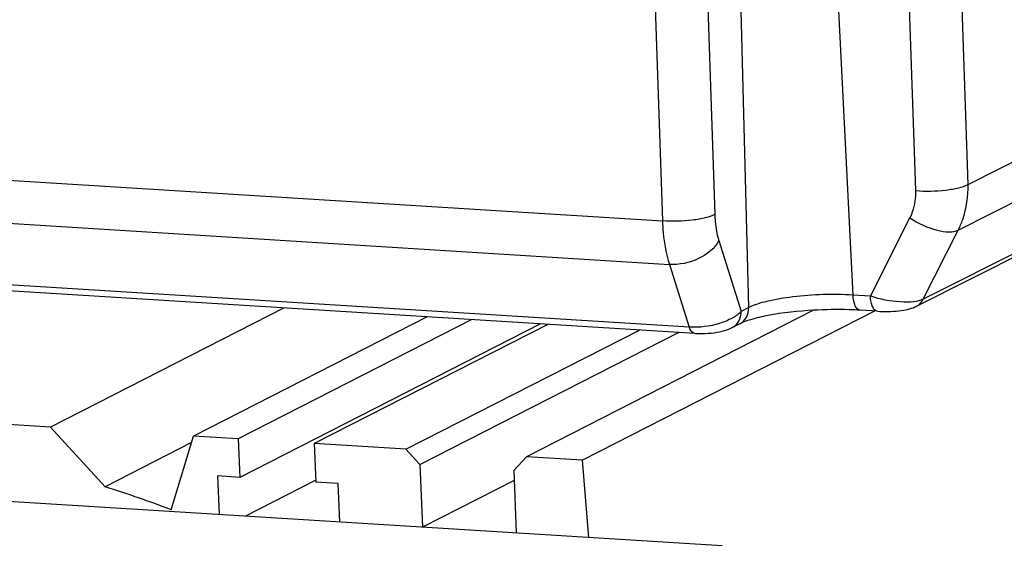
# Model space of a CAD drawing. Header units: millimetres. Extents: x 0 to 420, y 0 to 297.
# Tile 21 of 56: x 193 to 210, y 58 to 67. Entities that reach past the tile are written whole.
import ezdxf

# ---------------------------------------------------------------- set-up
doc = ezdxf.new("R2010")
doc.units = ezdxf.units.MM
doc.header["$LTSCALE"] = 23.1
doc.layers.add('COMPONENTS', color=7, linetype='CONTINUOUS')

msp = doc.modelspace()

# ---------------------------------------------------------------- linework, layer by layer
at = {"layer": 'COMPONENTS', "color": 7, "linetype": 'CONTINUOUS'}
for p, q in [((204.46172, 74.26187), (204.80633, 63.89599)), ((209.08476, 64.40353), (208.75636, 74.25623)), ((203.57687, 74.15603), (203.92148, 63.79015)), ((208.20141, 64.29846), (207.87301, 74.15116)), ((207.14189, 62.53483), (206.63649, 72.74676)), ((205.3795, 62.32402), (205.11774, 72.5651)), ((209.08476, 64.40353), (223.03596, 71.42967)), ((208.91925, 63.63388), (222.86714, 70.6583)), ((222.15016, 69.36615), (208.20984, 62.3455)), ((222.26782, 69.48478), (208.32753, 62.46413)), ((181.95963, 65.15488), (203.92148, 63.79015)), ((182.09404, 64.41826), (204.04062, 63.05448)), ((207.43533, 62.51659), (208.10342, 63.83733)), ((208.32753, 62.46413), (208.91925, 63.63388)), ((204.87476, 63.45477), (205.25228, 62.25912)), ((204.37498, 61.99552), (182.4678, 63.35685)), ((204.46923, 61.88741), (182.56205, 63.24874)), ((204.04062, 63.05448), (204.37498, 61.99552)), ((207.43533, 62.51659), (207.14189, 62.53483)), ((197.53358, 62.31839), (193.58749, 60.30546)), ((206.47555, 62.27918), (201.62697, 59.80588)), ((207.50503, 62.26435), (202.57057, 59.74724)), ((205.3795, 62.32402), (205.25228, 62.25912)), ((207.55494, 62.26125), (207.2615, 62.27949)), ((199.9492, 62.16829), (196.0031, 60.15535)), ((200.70408, 62.12138), (196.75799, 60.10844)), ((201.86411, 62.04929), (196.78512, 59.45846)), ((201.98738, 62.04163), (198.04128, 60.02869)), ((205.22883, 62.05152), (205.1016, 61.98662)), ((199.58879, 59.93253), (203.53488, 61.94547)), ((199.82543, 59.67471), (204.19636, 61.90436)), ((193.58749, 60.30546), (185.58575, 60.80269)), ((193.58749, 60.30546), (194.50941, 59.30103)), ((204.93129, 58.30395), (174.3505, 60.20427)), ((195.97003, 60.04611), (194.50941, 59.30103)), ((195.62645, 58.91135), (196.0031, 60.15535)), ((196.75799, 60.10844), (196.0031, 60.15535)), ((196.75799, 60.10844), (196.78512, 59.45846)), ((198.04128, 60.02869), (198.06842, 59.37871)), ((199.58879, 59.93253), (198.04128, 60.02869)), ((199.82543, 59.67471), (199.58879, 59.93253)), ((201.62697, 59.80588), (201.41068, 59.57621)), ((202.57057, 59.74724), (201.62697, 59.80588)), ((202.67758, 58.444), (202.57057, 59.74724)), ((199.82543, 59.67471), (199.86953, 58.61849)), ((201.41068, 59.57621), (201.45478, 58.51998)), ((196.40768, 59.48191), (196.43482, 58.83193)), ((196.78512, 59.45846), (196.40768, 59.48191)), ((198.0561, 59.40287), (196.88233, 58.80412)), ((198.44586, 59.35526), (198.06842, 59.37871)), ((201.41769, 59.40822), (199.86953, 58.61849)), ((198.473, 58.70527), (198.44586, 59.35526))]:
    msp.add_line(p, q, dxfattribs=at)
for points in [[(207.55483, 62.26126), (207.59399, 62.25923), (207.6422, 62.25778), (207.69002, 62.25743), (207.73716, 62.2581), (207.78337, 62.25975), (207.82845, 62.26231), (207.87212, 62.26574), (207.91409, 62.27), (207.95428, 62.27505), (207.99256, 62.28087), (208.0289, 62.28745), (208.06341, 62.29485), (208.09619, 62.3031), (208.12762, 62.31237), (208.15813, 62.32295), (208.18774, 62.33507), (208.20989, 62.34555)], [(204.46918, 61.88742), (204.49609, 61.88601), (204.5426, 61.88477), (204.59176, 61.88497), (204.64285, 61.8867), (204.69403, 61.88995), (204.74487, 61.89466), (204.79503, 61.90082), (204.84305, 61.90822), (204.88881, 61.9168), (204.9323, 61.92654), (204.97291, 61.93727), (205.01105, 61.94911), (205.04691, 61.96214), (205.08017, 61.97626), (205.10158, 61.98662)]]:
    msp.add_lwpolyline(points, dxfattribs=at)
msp.add_arc((187.98516, 38.80327), 21.51102, 69.192656, 72.344186, dxfattribs=at)
for points, knots in [([(208.20141, 64.29846), (208.37015, 64.28485), (208.6169, 64.29043), (208.9113, 64.33931), (209.03689, 64.3775), (209.08476, 64.40353)], [0, 0, 0, 0, 0.5665014, 0.81766453, 1, 1, 1, 1]), ([(208.91925, 63.63388), (208.94852, 63.69153), (209.05234, 63.93475), (209.09078, 64.20429), (209.08476, 64.40353)], [0, 0, 0, 0, 0.24489967, 1, 1, 1, 1]), ([(208.10342, 63.83733), (208.1209, 63.87187), (208.18281, 64.01764), (208.20539, 64.17915), (208.20141, 64.29846)], [0, 0, 0, 0, 0.24485773, 1, 1, 1, 1]), ([(204.80633, 63.89599), (204.7587, 63.86975), (204.63311, 63.83134), (204.33823, 63.78211), (204.09077, 63.77648), (203.92148, 63.79015)], [0, 0, 0, 0, 0.18163199, 0.4327026, 1, 1, 1, 1]), ([(204.80633, 63.89599), (204.80767, 63.85575), (204.81678, 63.70704), (204.84201, 63.55853), (204.87476, 63.45477)], [0, 0, 0, 0, 0.27012122, 1, 1, 1, 1]), ([(203.92148, 63.79015), (203.92414, 63.72304), (203.94098, 63.47492), (203.98479, 63.22733), (204.04062, 63.05448)], [0, 0, 0, 0, 0.26994654, 1, 1, 1, 1]), ([(208.10342, 63.83733), (208.24341, 63.74485), (208.46504, 63.64245), (208.74924, 63.59515), (208.87422, 63.61042), (208.91925, 63.63388)], [0, 0, 0, 0, 0.58216611, 0.82383484, 1, 1, 1, 1]), ([(204.87476, 63.45477), (204.80436, 63.3204), (204.53216, 63.11066), (204.2079, 63.04207), (204.04062, 63.05448)], [0, 0, 0, 0, 0.47490434, 1, 1, 1, 1]), ([(207.14189, 62.53483), (206.80427, 62.55581), (206.31248, 62.54021), (205.72553, 62.44465), (205.47537, 62.37292), (205.3795, 62.32402)], [0, 0, 0, 0, 0.56804775, 0.81927998, 1, 1, 1, 1]), ([(207.2615, 62.2795), (207.225, 62.28172), (207.17669, 62.34708), (207.15153, 62.43851), (207.14355, 62.50126), (207.14189, 62.53483)], [0, 0, 0, 0, 0.37084011, 0.65914539, 1, 1, 1, 1]), ([(207.55483, 62.2613), (207.51835, 62.26359), (207.47009, 62.32894), (207.44497, 62.42035), (207.43699, 62.48307), (207.43533, 62.51659)], [0, 0, 0, 0, 0.37093667, 0.65940736, 1, 1, 1, 1]), ([(208.32753, 62.46413), (208.27908, 62.43931), (208.14799, 62.41484), (207.84653, 62.41555), (207.59934, 62.46361), (207.43533, 62.51659)], [0, 0, 0, 0, 0.18017319, 0.42967031, 1, 1, 1, 1]), ([(205.25228, 62.25912), (205.21056, 62.21334), (205.09244, 62.13216), (204.8019, 62.01737), (204.54643, 61.98386), (204.37498, 61.99552)], [0, 0, 0, 0, 0.19847077, 0.4493571, 1, 1, 1, 1]), ([(205.1016, 61.98662), (205.14828, 62.01045), (205.23025, 62.09195), (205.2537, 62.20347), (205.25228, 62.25912)], [0, 0, 0, 0, 0.48491843, 1, 1, 1, 1]), ([(205.22883, 62.05152), (205.27552, 62.07534), (205.35749, 62.15686), (205.38093, 62.26838), (205.3795, 62.32402)], [0, 0, 0, 0, 0.48500117, 1, 1, 1, 1]), ([(206.47545, 62.27945), (206.21767, 62.26492), (205.85905, 62.22817), (205.44557, 62.13422), (205.28709, 62.08124), (205.22883, 62.05152)], [0, 0, 0, 0, 0.60874232, 0.84579491, 1, 1, 1, 1]), ([(207.2615, 62.27949), (207.19922, 62.28336), (206.93735, 62.295), (206.67484, 62.29068), (206.47545, 62.27945)], [0, 0, 0, 0, 0.23805401, 1, 1, 1, 1]), ([(204.46919, 61.88744), (204.45962, 61.88803), (204.4108, 61.9048), (204.38764, 61.9576), (204.37498, 61.99552)], [0, 0, 0, 0, 0.19330246, 1, 1, 1, 1])]:
    msp.add_open_spline(points, degree=3, knots=knots, dxfattribs=at)
msp.add_open_spline([(208.20991, 62.34552), (208.25963, 62.37058), (208.30221, 62.41455), (208.32753, 62.46413)], degree=3, dxfattribs=at)

doc.saveas('drawing.dxf')
